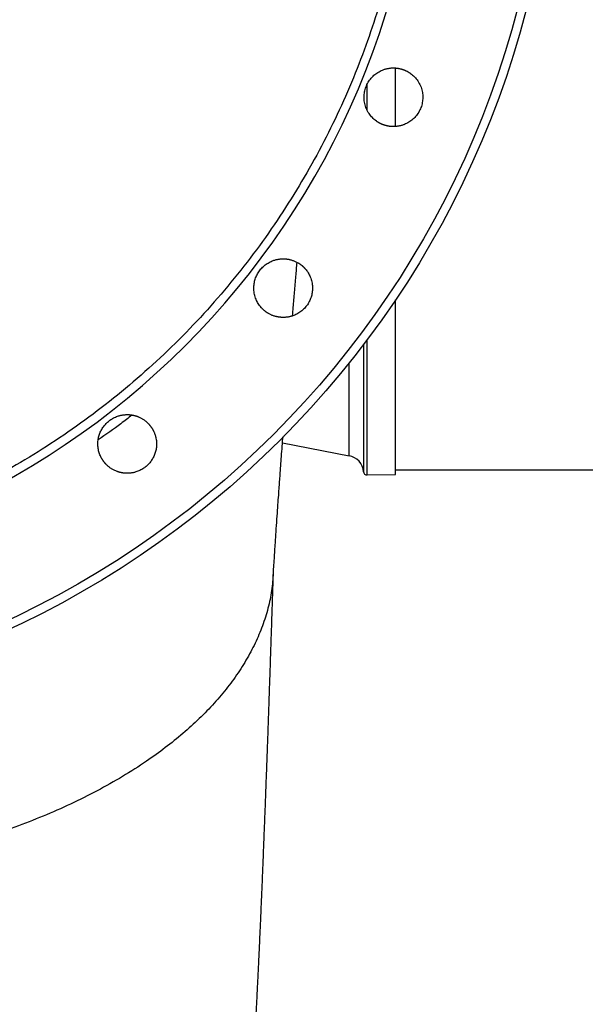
# Model space of a CAD drawing. Header units: inches. Extents: x -21 to 109, y -42 to 31.
# Tile 4 of 15: x 9 to 22, y -27 to -5. Entities that reach past the tile are written whole.
import ezdxf

# ---------------------------------------------------------------- set-up
doc = ezdxf.new("R2010")
doc.units = ezdxf.units.IN
doc.header["$MEASUREMENT"] = 0

msp = doc.modelspace()

# ---------------------------------------------------------------- linework, layer by layer
at = {"color": 7, "linetype": 'Continuous', "lineweight": 25}
for p, q in [((17.323, -7.804), (17.323, -6.515)), ((17.323, -15.512), (17.323, -11.647)), ((14.821, -14.813), (16.296, -15.096)), ((17.323, -15.413), (73.348, -15.413)), ((16.694, -15.523), (17.323, -15.512))]:
    msp.add_line(p, q, dxfattribs=at)
at = {"color": 8, "linetype": 'Continuous', "lineweight": 25}
for p, q in [((16.694, -7.441), (16.694, -6.877)), ((16.614, -12.637), (16.614, -15.451)), ((16.694, -15.523), (16.694, -12.531)), ((16.296, -15.096), (16.296, -13.044))]:
    msp.add_line(p, q, dxfattribs=at)
at = {"color": 7, "linetype": 'Continuous', "lineweight": 25}
for radius in [20.874, 20.681]:
    msp.add_circle((0, 0), radius, dxfattribs=at)
for centre, radius, start, end in [((0, 0), 17.91, 270, 90), ((16.222, -15.483), 0.394, 4.7277, 79.1145), ((16.693, -15.444), 0.0787, 184.7275, 271)]:
    msp.add_arc(centre, radius, start, end, dxfattribs=at)
for points, knots in [([(0, 17.717), (0.028, 17.716), (0.084, 17.716), (0.168, 17.716), (0.252, 17.715), (0.336, 17.713), (0.42, 17.712), (0.503, 17.709), (0.587, 17.707), (0.671, 17.704), (0.755, 17.701), (0.839, 17.697), (0.922, 17.693), (1.006, 17.688), (1.09, 17.683), (1.174, 17.678), (1.257, 17.672), (1.341, 17.666), (1.425, 17.659), (1.508, 17.652), (1.701, 17.635), (2.002, 17.605), (2.411, 17.553), (2.818, 17.493), (3.367, 17.398), (4.056, 17.253), (4.884, 17.037), (5.707, 16.78), (6.53, 16.477), (7.342, 16.132), (8.145, 15.742), (8.931, 15.309), (9.702, 14.833), (10.449, 14.317), (11.173, 13.759), (11.868, 13.164), (12.533, 12.533), (13.164, 11.868), (13.759, 11.173), (14.317, 10.449), (14.833, 9.702), (15.309, 8.931), (15.742, 8.145), (16.132, 7.342), (16.477, 6.53), (16.78, 5.707), (17.037, 4.884), (17.253, 4.056), (17.426, 3.233), (17.558, 2.411), (17.68, 1.338), (17.74, 0), (17.68, -1.338), (17.558, -2.411), (17.426, -3.233), (17.253, -4.055), (17.037, -4.884), (16.78, -5.707), (16.477, -6.53), (16.132, -7.342), (15.742, -8.145), (15.309, -8.931), (14.833, -9.702), (14.317, -10.449), (13.759, -11.173), (13.164, -11.868), (12.533, -12.533), (11.868, -13.164), (11.173, -13.759), (10.449, -14.317), (9.702, -14.833), (8.931, -15.309), (8.145, -15.742), (7.342, -16.132), (6.53, -16.477), (5.707, -16.78), (4.884, -17.037), (4.056, -17.253), (3.367, -17.398), (2.818, -17.493), (2.411, -17.553), (2.002, -17.605), (1.676, -17.638), (1.433, -17.659), (1.274, -17.671), (1.115, -17.682), (0.956, -17.691), (0.797, -17.699), (0.638, -17.705), (0.478, -17.71), (0.319, -17.714), (0.159, -17.716), (0.053, -17.716), (0, -17.717)], [0, 0, 0, 0, 0.001508, 0.003016, 0.004524, 0.006032, 0.007539, 0.009047, 0.010554, 0.012061, 0.013568, 0.015075, 0.016582, 0.018089, 0.019596, 0.021104, 0.022611, 0.024119, 0.025627, 0.027135, 0.028643, 0.036047, 0.043447, 0.050847, 0.058251, 0.073493, 0.088736, 0.104366, 0.119996, 0.13595, 0.151904, 0.16811, 0.184316, 0.200694, 0.217073, 0.233539, 0.250006, 0.266472, 0.282938, 0.299317, 0.315696, 0.331901, 0.348108, 0.364061, 0.380016, 0.395645, 0.411276, 0.426518, 0.441761, 0.456563, 0.471366, 0.5, 0.528634, 0.543436, 0.558239, 0.573481, 0.588724, 0.604354, 0.619984, 0.635938, 0.651892, 0.668098, 0.684304, 0.700683, 0.717062, 0.733528, 0.749994, 0.76646, 0.782927, 0.799305, 0.815684, 0.83189, 0.848096, 0.86405, 0.880004, 0.895634, 0.911264, 0.926506, 0.941749, 0.949153, 0.956553, 0.963953, 0.971357, 0.974222, 0.977087, 0.979951, 0.982815, 0.985678, 0.988542, 0.991405, 0.994269, 0.997134, 1, 1, 1, 1]), ([(17.109, -7.784), (17.104, -7.782), (17.093, -7.779), (17.077, -7.774), (17.061, -7.769), (17.045, -7.763), (17.03, -7.757), (17.014, -7.751), (16.999, -7.744), (16.984, -7.736), (16.969, -7.729), (16.955, -7.721), (16.941, -7.712), (16.926, -7.703), (16.913, -7.694), (16.871, -7.665), (16.808, -7.611), (16.733, -7.517), (16.675, -7.41), (16.639, -7.296), (16.625, -7.18), (16.631, -7.067), (16.656, -6.956), (16.701, -6.849), (16.764, -6.752), (16.843, -6.669), (16.933, -6.602), (17.009, -6.564), (17.062, -6.543), (17.092, -6.533), (17.122, -6.525), (17.153, -6.519), (17.183, -6.513), (17.214, -6.51), (17.246, -6.507), (17.267, -6.507), (17.277, -6.507)], [0, 0, 0, 0, 0.009067, 0.018091, 0.027077, 0.036031, 0.04496, 0.05387, 0.062765, 0.071653, 0.08054, 0.08943, 0.098332, 0.107249, 0.116188, 0.125155, 0.187756, 0.250059, 0.316152, 0.382075, 0.441874, 0.501647, 0.56299, 0.624339, 0.686361, 0.748403, 0.807184, 0.866058, 0.882877, 0.899595, 0.91625, 0.932884, 0.949536, 0.966246, 0.983054, 1, 1, 1, 1]), ([(17.277, -6.507), (17.282, -6.507), (17.293, -6.507), (17.308, -6.508), (17.324, -6.508), (17.339, -6.51), (17.354, -6.511), (17.37, -6.513), (17.385, -6.516), (17.4, -6.518), (17.415, -6.522), (17.43, -6.525), (17.44, -6.528), (17.445, -6.529)], [0, 0, 0, 0, 0.090947, 0.181731, 0.272405, 0.363019, 0.453626, 0.544275, 0.635021, 0.725914, 0.817007, 0.908352, 1, 1, 1, 1]), ([(17.445, -6.529), (17.451, -6.53), (17.462, -6.533), (17.478, -6.538), (17.493, -6.544), (17.509, -6.549), (17.524, -6.556), (17.54, -6.562), (17.555, -6.569), (17.57, -6.576), (17.585, -6.584), (17.599, -6.592), (17.614, -6.601), (17.628, -6.61), (17.642, -6.619), (17.683, -6.648), (17.747, -6.702), (17.822, -6.796), (17.88, -6.903), (17.915, -7.017), (17.93, -7.133), (17.924, -7.247), (17.898, -7.359), (17.853, -7.465), (17.789, -7.562), (17.71, -7.645), (17.62, -7.712), (17.544, -7.75), (17.49, -7.771), (17.46, -7.78), (17.43, -7.788), (17.4, -7.795), (17.37, -7.8), (17.339, -7.803), (17.308, -7.806), (17.288, -7.806), (17.277, -7.806)], [0, 0, 0, 0, 0.008977, 0.017926, 0.026854, 0.035766, 0.044668, 0.053566, 0.062466, 0.071375, 0.080297, 0.08924, 0.098208, 0.107209, 0.116248, 0.125331, 0.187768, 0.250505, 0.316016, 0.381675, 0.442082, 0.502518, 0.563807, 0.625103, 0.686956, 0.74881, 0.808111, 0.86736, 0.884121, 0.900756, 0.917302, 0.933795, 0.950274, 0.966777, 0.98334, 1, 1, 1, 1]), ([(17.277, -7.806), (17.272, -7.806), (17.262, -7.806), (17.246, -7.805), (17.231, -7.804), (17.215, -7.803), (17.2, -7.802), (17.185, -7.8), (17.169, -7.797), (17.154, -7.794), (17.139, -7.791), (17.124, -7.788), (17.114, -7.785), (17.109, -7.784)], [0, 0, 0, 0, 0.091622, 0.182947, 0.274026, 0.364911, 0.455652, 0.546303, 0.636915, 0.727539, 0.818227, 0.909031, 1, 1, 1, 1]), ([(14.512, -11.947), (14.507, -11.944), (14.497, -11.939), (14.483, -11.93), (14.47, -11.921), (14.456, -11.911), (14.443, -11.902), (14.43, -11.891), (14.418, -11.881), (14.405, -11.87), (14.393, -11.86), (14.381, -11.848), (14.37, -11.837), (14.359, -11.825), (14.328, -11.79), (14.282, -11.729), (14.232, -11.631), (14.199, -11.525), (14.185, -11.415), (14.188, -11.309), (14.208, -11.208), (14.244, -11.111), (14.295, -11.021), (14.359, -10.939), (14.436, -10.87), (14.522, -10.813), (14.595, -10.78), (14.648, -10.762), (14.679, -10.754), (14.71, -10.747), (14.741, -10.741), (14.772, -10.738), (14.804, -10.735), (14.826, -10.735), (14.836, -10.735)], [0, 0, 0, 0, 0.0097446, 0.0194473, 0.0291142, 0.0387516, 0.0483656, 0.0579624, 0.0675481, 0.077129, 0.0867113, 0.096301, 0.1059043, 0.1155271, 0.1251754, 0.1878432, 0.2502291, 0.3172262, 0.384031, 0.4442315, 0.504388, 0.5652181, 0.6260499, 0.6865725, 0.7471022, 0.8079173, 0.8687711, 0.8876005, 0.9063235, 0.9249874, 0.9436396, 0.9623276, 0.9810989, 1, 1, 1, 1]), ([(14.836, -10.735), (14.842, -10.735), (14.853, -10.735), (14.869, -10.735), (14.885, -10.736), (14.902, -10.738), (14.918, -10.74), (14.934, -10.742), (14.951, -10.745), (14.967, -10.748), (14.988, -10.752), (15.014, -10.759), (15.044, -10.769), (15.074, -10.78), (15.104, -10.792), (15.133, -10.806), (15.152, -10.816), (15.161, -10.822)], [0, 0, 0, 0, 0.048271, 0.096464, 0.14461, 0.192739, 0.240883, 0.289074, 0.337343, 0.385721, 0.43424, 0.528535, 0.622522, 0.71643, 0.810491, 0.904936, 1, 1, 1, 1]), ([(15.161, -10.822), (15.166, -10.825), (15.175, -10.83), (15.189, -10.839), (15.203, -10.848), (15.216, -10.857), (15.229, -10.867), (15.242, -10.877), (15.255, -10.887), (15.267, -10.898), (15.279, -10.909), (15.291, -10.92), (15.303, -10.932), (15.314, -10.944), (15.345, -10.979), (15.391, -11.041), (15.441, -11.138), (15.474, -11.245), (15.488, -11.354), (15.484, -11.461), (15.463, -11.564), (15.427, -11.662), (15.374, -11.754), (15.307, -11.836), (15.229, -11.905), (15.143, -11.96), (15.071, -11.992), (15.019, -12.008), (14.989, -12.016), (14.959, -12.023), (14.929, -12.028), (14.898, -12.031), (14.867, -12.034), (14.847, -12.034), (14.836, -12.034)], [0, 0, 0, 0, 0.009676, 0.019327, 0.028959, 0.038578, 0.04819, 0.057801, 0.067418, 0.077046, 0.086693, 0.096363, 0.106065, 0.115803, 0.125583, 0.188278, 0.251269, 0.317713, 0.384329, 0.445262, 0.506242, 0.568158, 0.630083, 0.691835, 0.753593, 0.813309, 0.873015, 0.891278, 0.909435, 0.927524, 0.945586, 0.96366, 0.981784, 1, 1, 1, 1]), ([(15.044, -12), (15.049, -11.936), (15.064, -11.759), (15.089, -11.467), (15.117, -11.134), (15.136, -10.917), (15.145, -10.814)], [0, 0, 0, 0, 0.1599901, 0.4425542, 0.7351084, 1, 1, 1, 1]), ([(14.836, -12.034), (14.831, -12.034), (14.821, -12.034), (14.806, -12.033), (14.791, -12.032), (14.775, -12.031), (14.76, -12.03), (14.745, -12.028), (14.73, -12.025), (14.715, -12.023), (14.7, -12.02), (14.68, -12.015), (14.655, -12.008), (14.625, -11.999), (14.596, -11.988), (14.567, -11.976), (14.539, -11.962), (14.521, -11.952), (14.512, -11.947)], [0, 0, 0, 0, 0.0449438, 0.0897713, 0.1345068, 0.1791743, 0.223798, 0.2684023, 0.3130114, 0.3576495, 0.4023407, 0.447109, 0.5399349, 0.6322023, 0.7241268, 0.8159247, 0.9078113, 1, 1, 1, 1]), ([(10.925, -15.296), (10.921, -15.292), (10.914, -15.284), (10.903, -15.272), (10.892, -15.26), (10.882, -15.248), (10.872, -15.236), (10.862, -15.223), (10.853, -15.21), (10.844, -15.197), (10.835, -15.184), (10.827, -15.17), (10.819, -15.156), (10.798, -15.119), (10.77, -15.056), (10.744, -14.96), (10.732, -14.86), (10.737, -14.759), (10.755, -14.664), (10.786, -14.577), (10.83, -14.494), (10.884, -14.419), (10.948, -14.352), (11.021, -14.295), (11.102, -14.249), (11.169, -14.222), (11.218, -14.208), (11.245, -14.202), (11.272, -14.196), (11.3, -14.192), (11.328, -14.189), (11.356, -14.187), (11.375, -14.187), (11.384, -14.187)], [0, 0, 0, 0, 0.010535, 0.02103, 0.031491, 0.041925, 0.052339, 0.062737, 0.073128, 0.083517, 0.09391, 0.104315, 0.114736, 0.12518, 0.187906, 0.250377, 0.318352, 0.386117, 0.446594, 0.507002, 0.568071, 0.629132, 0.688677, 0.748232, 0.809805, 0.871395, 0.889847, 0.90821, 0.926523, 0.94482, 0.963141, 0.981522, 1, 1, 1, 1]), ([(11.487, -14.197), (11.407, -14.261), (11.17, -14.451), (10.912, -14.628), (10.742, -14.744)], [0, 0, 0, 0, 0.338001, 1, 1, 1, 1]), ([(11.384, -14.187), (11.39, -14.187), (11.4, -14.187), (11.416, -14.187), (11.432, -14.188), (11.448, -14.19), (11.464, -14.191), (11.48, -14.194), (11.495, -14.196), (11.511, -14.199), (11.526, -14.202), (11.542, -14.206), (11.557, -14.21), (11.572, -14.214), (11.588, -14.219), (11.603, -14.224), (11.618, -14.23), (11.638, -14.238), (11.662, -14.249), (11.691, -14.263), (11.718, -14.279), (11.745, -14.296), (11.771, -14.314), (11.796, -14.334), (11.821, -14.355), (11.836, -14.369), (11.844, -14.377)], [0, 0, 0, 0, 0.031487, 0.06285, 0.09411, 0.125285, 0.156394, 0.187458, 0.218496, 0.249527, 0.280571, 0.311649, 0.342779, 0.373981, 0.405274, 0.436679, 0.468213, 0.499897, 0.562606, 0.624957, 0.687097, 0.749179, 0.811357, 0.873784, 0.936615, 1, 1, 1, 1]), ([(11.844, -14.377), (11.847, -14.381), (11.855, -14.388), (11.866, -14.4), (11.876, -14.412), (11.886, -14.424), (11.896, -14.436), (11.906, -14.449), (11.915, -14.462), (11.924, -14.475), (11.933, -14.488), (11.941, -14.501), (11.949, -14.515), (11.957, -14.529), (11.964, -14.543), (11.971, -14.558), (11.986, -14.589), (12.005, -14.639), (12.025, -14.719), (12.036, -14.811), (12.032, -14.911), (12.014, -15.006), (11.983, -15.094), (11.94, -15.178), (11.885, -15.253), (11.821, -15.32), (11.748, -15.378), (11.666, -15.424), (11.597, -15.451), (11.546, -15.466), (11.514, -15.473), (11.482, -15.479), (11.45, -15.483), (11.417, -15.485), (11.395, -15.486), (11.384, -15.486)], [0, 0, 0, 0, 0.01042, 0.020809, 0.031172, 0.041516, 0.051847, 0.062171, 0.072494, 0.082823, 0.093164, 0.103523, 0.113907, 0.124322, 0.134774, 0.14527, 0.155815, 0.202845, 0.250036, 0.316941, 0.384042, 0.444905, 0.505837, 0.567142, 0.628466, 0.68852, 0.748581, 0.810322, 0.872069, 0.893482, 0.914792, 0.936048, 0.957301, 0.978602, 1, 1, 1, 1]), ([(14.617, -17.747), (14.625, -17.623), (14.64, -17.385), (14.663, -17.04), (14.684, -16.726), (14.704, -16.444), (14.721, -16.195), (14.736, -15.98), (14.749, -15.796), (14.761, -15.631), (14.773, -15.459), (14.787, -15.268), (14.803, -15.054), (14.817, -14.858), (14.827, -14.732), (14.83, -14.682)], [0, 0, 0, 0, 0.1248673, 0.2391164, 0.3425375, 0.4350104, 0.516488, 0.5858156, 0.6445898, 0.6947172, 0.7461502, 0.810948, 0.879528, 0.9517812, 1, 1, 1, 1]), ([(11.384, -15.486), (11.379, -15.486), (11.368, -15.486), (11.351, -15.485), (11.335, -15.484), (11.319, -15.483), (11.303, -15.481), (11.287, -15.479), (11.27, -15.476), (11.255, -15.473), (11.239, -15.47), (11.223, -15.466), (11.207, -15.461), (11.191, -15.457), (11.176, -15.452), (11.144, -15.441), (11.098, -15.421), (11.05, -15.394), (11.015, -15.371), (10.991, -15.354), (10.968, -15.336), (10.946, -15.316), (10.932, -15.303), (10.925, -15.296)], [0, 0, 0, 0, 0.032325, 0.064523, 0.096613, 0.128615, 0.160548, 0.192431, 0.224285, 0.256129, 0.287984, 0.319868, 0.351802, 0.383805, 0.415898, 0.448098, 0.579688, 0.711007, 0.769077, 0.826892, 0.884571, 0.942234, 1, 1, 1, 1]), ([(0.616, -41.777), (0.662, -41.776), (0.846, -41.774), (1.163, -41.765), (1.563, -41.75), (1.946, -41.732), (2.322, -41.71), (2.682, -41.685), (3.032, -41.658), (3.382, -41.627), (3.702, -41.596), (3.998, -41.565), (4.269, -41.535), (4.555, -41.498), (4.925, -41.439), (5.362, -41.353), (5.853, -41.232), (6.308, -41.098), (6.724, -40.956), (7.102, -40.81), (7.435, -40.668), (7.726, -40.533), (7.977, -40.408), (8.199, -40.291), (8.405, -40.176), (8.725, -39.99), (9.154, -39.715), (9.677, -39.334), (10.173, -38.926), (10.661, -38.474), (11.137, -37.975), (11.49, -37.551), (11.725, -37.244), (11.848, -37.076), (11.952, -36.928), (12.033, -36.81), (12.097, -36.713), (12.159, -36.619), (12.23, -36.507), (12.317, -36.366), (12.419, -36.195), (12.532, -35.997), (12.648, -35.782), (12.759, -35.566), (12.868, -35.34), (12.974, -35.108), (13.074, -34.874), (13.163, -34.654), (13.24, -34.449), (13.308, -34.26), (13.367, -34.086), (13.423, -33.911), (13.48, -33.724), (13.538, -33.521), (13.596, -33.303), (13.647, -33.096), (13.687, -32.919), (13.719, -32.774), (13.746, -32.641), (13.768, -32.53), (13.785, -32.435), (13.802, -32.344), (13.818, -32.251), (13.835, -32.153), (13.851, -32.051), (13.868, -31.944), (13.884, -31.834), (13.9, -31.725), (13.915, -31.611), (13.93, -31.498), (13.944, -31.38), (13.958, -31.264), (13.971, -31.148), (13.985, -31.028), (13.998, -30.899), (14.011, -30.769), (14.023, -30.646), (14.033, -30.536), (14.043, -30.433), (14.05, -30.344), (14.057, -30.27), (14.062, -30.204), (14.068, -30.136), (14.074, -30.058), (14.082, -29.968), (14.089, -29.872), (14.096, -29.777), (14.103, -29.69), (14.108, -29.613), (14.113, -29.544), (14.118, -29.473), (14.124, -29.393), (14.131, -29.297), (14.138, -29.187), (14.146, -29.064), (14.155, -28.928), (14.164, -28.777), (14.174, -28.62), (14.183, -28.47), (14.191, -28.332), (14.198, -28.213), (14.204, -28.11), (14.21, -28.015), (14.215, -27.913), (14.222, -27.797), (14.229, -27.668), (14.237, -27.515), (14.246, -27.345), (14.255, -27.167), (14.264, -27.001), (14.271, -26.848), (14.278, -26.711), (14.284, -26.585), (14.29, -26.464), (14.296, -26.338), (14.303, -26.202), (14.309, -26.056), (14.318, -25.862), (14.329, -25.616), (14.343, -25.316), (14.356, -25.001), (14.37, -24.676), (14.384, -24.343), (14.398, -24.002), (14.411, -23.663), (14.424, -23.328), (14.437, -23), (14.45, -22.669), (14.462, -22.335), (14.474, -22.005), (14.486, -21.674), (14.498, -21.353), (14.509, -21.045), (14.517, -20.794), (14.525, -20.581), (14.531, -20.386), (14.539, -20.158), (14.548, -19.895), (14.558, -19.594), (14.57, -19.254), (14.582, -18.877), (14.596, -18.46), (14.609, -18.059), (14.617, -17.797), (14.621, -17.688)], [0, 0, 0, 0, 0.0030299, 0.0124245, 0.0213034, 0.0298566, 0.0382364, 0.0465941, 0.0540719, 0.0618432, 0.0702196, 0.075659, 0.0818285, 0.0885054, 0.0950113, 0.1070494, 0.1183929, 0.1290102, 0.1388704, 0.1479464, 0.1562138, 0.1632474, 0.1695245, 0.1750325, 0.1801973, 0.1853517, 0.1999317, 0.2144142, 0.2287927, 0.2430581, 0.2590201, 0.27507, 0.2801329, 0.2850163, 0.2890913, 0.2923022, 0.2946498, 0.2969457, 0.2999887, 0.3037856, 0.3083808, 0.3137521, 0.3196659, 0.3253281, 0.330673, 0.33719, 0.3431583, 0.3485779, 0.3540732, 0.3588711, 0.3632293, 0.3680672, 0.3734918, 0.379518, 0.386154, 0.3934, 0.3989984, 0.4046768, 0.4096738, 0.4139562, 0.41766, 0.4215981, 0.4259156, 0.4302067, 0.43489, 0.4401615, 0.4460332, 0.4518673, 0.4570518, 0.4637693, 0.4700993, 0.4765903, 0.4831443, 0.4897837, 0.497274, 0.5056992, 0.5122139, 0.5184454, 0.5243773, 0.529747, 0.5335122, 0.5369304, 0.540703, 0.5450509, 0.5500794, 0.5556286, 0.5608414, 0.5654792, 0.5695432, 0.5730343, 0.5763062, 0.5807063, 0.5857548, 0.5914511, 0.5977946, 0.6047847, 0.6121932, 0.6203253, 0.6276892, 0.6342936, 0.6401406, 0.6445098, 0.6486297, 0.6532844, 0.6585156, 0.6643221, 0.6707023, 0.6788511, 0.6865825, 0.6936036, 0.6999165, 0.7056305, 0.7106113, 0.7152983, 0.7203435, 0.7257527, 0.7315253, 0.7376607, 0.7483676, 0.7598722, 0.7715286, 0.7832645, 0.7950803, 0.806977, 0.8189546, 0.8299257, 0.8408253, 0.8516543, 0.8624133, 0.8730775, 0.8831632, 0.8935546, 0.9029911, 0.9114739, 0.9163945, 0.9222257, 0.9290044, 0.9367306, 0.9455912, 0.9554382, 0.9662718, 0.9780923, 0.9908999, 1, 1, 1, 1]), ([(14.612, -17.747), (14.609, -17.81), (14.599, -18.005), (14.54, -18.33), (14.435, -18.721), (14.287, -19.108), (14.1, -19.488), (13.875, -19.862), (13.613, -20.226), (13.316, -20.579), (12.985, -20.921), (12.624, -21.25), (12.233, -21.565), (11.79, -21.884), (11.288, -22.205), (10.726, -22.521), (10.139, -22.814), (9.53, -23.083), (8.903, -23.327), (8.262, -23.547), (7.611, -23.743), (6.953, -23.916), (6.291, -24.067), (5.628, -24.195), (4.966, -24.302), (4.308, -24.389), (3.656, -24.455), (3.012, -24.505), (2.584, -24.523), (2.372, -24.532)], [0, 0, 0, 0, 0.018244, 0.0563908, 0.0945424, 0.1326488, 0.1706623, 0.2085336, 0.2462142, 0.2836639, 0.3208401, 0.3577009, 0.3942168, 0.4303558, 0.4731782, 0.5153792, 0.556921, 0.5977775, 0.6379337, 0.6773687, 0.7160813, 0.7540645, 0.7913189, 0.8278525, 0.8636676, 0.8987785, 0.9331947, 0.9669294, 1, 1, 1, 1])]:
    msp.add_open_spline(points, degree=3, knots=knots, dxfattribs=at)

doc.saveas('drawing.dxf')
